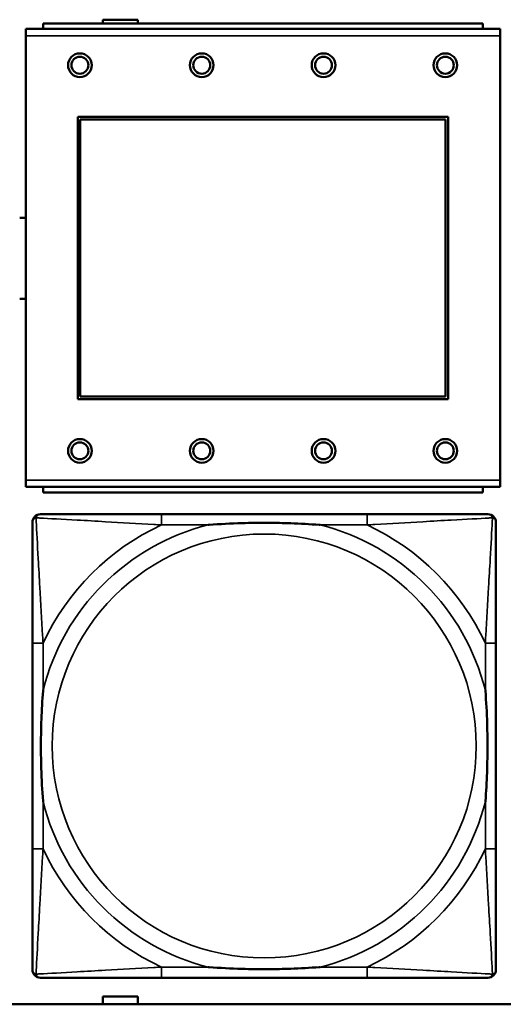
# Model space of a CAD drawing. Header units: inches. Extents: x -32 to 29.2, y -14.4 to 22.6.
# Tile 32 of 256: x -22.8 to -22.1, y -2.8 to -1.3. Entities that reach past the tile are written whole.
import ezdxf

# ---------------------------------------------------------------- set-up
doc = ezdxf.new("R2010")
doc.units = ezdxf.units.IN
doc.header["$MEASUREMENT"] = 0
doc.layers.add('Visible (ANSI)', color=7, linetype='Continuous', lineweight=50)
doc.layers.add('Visible Narrow (ANSI)', color=7, linetype='Continuous', lineweight=35)

msp = doc.modelspace()

# ---------------------------------------------------------------- linework, layer by layer
at = {"layer": 'Visible (ANSI)'}
for p, q in [((-22.6864, -1.3283), (-22.6864, -1.3226)), ((-22.6864, -1.3226), (-22.6344, -1.3226)), ((-22.6344, -1.3226), (-22.6344, -1.3283)), ((-22.0991, -1.3363), (-22.8001, -1.3363)), ((-22.8001, -1.3463), (-22.8001, -1.3363)), ((-22.1246, -1.3283), (-22.7746, -1.3283)), ((-22.7746, -1.3363), (-22.7746, -1.3283)), ((-22.1246, -1.3283), (-22.1246, -1.3363)), ((-22.0991, -1.3363), (-22.0991, -1.3463)), ((-22.8001, -1.3463), (-22.8001, -2.0033)), ((-22.0991, -2.0033), (-22.0991, -1.3463)), ((-22.7231, -1.8833), (-22.7231, -1.4663)), ((-22.7231, -1.4663), (-22.1761, -1.4663)), ((-22.7195, -1.4699), (-22.1797, -1.4699)), ((-22.7195, -1.8797), (-22.7195, -1.4699)), ((-22.1797, -1.4699), (-22.1797, -1.8797)), ((-22.1761, -1.4663), (-22.1761, -1.8833)), ((-22.1761, -1.8833), (-22.7231, -1.8833)), ((-22.1797, -1.8797), (-22.7195, -1.8797)), ((-22.8001, -2.0133), (-22.8001, -2.0033)), ((-22.0991, -2.0033), (-22.0991, -2.0133)), ((-22.8001, -2.0133), (-22.0991, -2.0133)), ((-22.7746, -2.0133), (-22.7746, -2.0213)), ((-22.1246, -2.0213), (-22.7746, -2.0213)), ((-22.1246, -2.0213), (-22.1246, -2.0133)), ((-22.2958, -2.0537), (-22.5997, -2.0537)), ((-22.7903, -2.2442), (-22.7903, -2.5482)), ((-22.1053, -2.5482), (-22.1053, -2.2442)), ((-22.5997, -2.7387), (-22.2958, -2.7387)), ((-5.0254, -2.778), (-27.8004, -2.778)), ((-22.6944, -2.778), (-22.6944, -2.7776)), ((-22.6944, -2.7776), (-22.6864, -2.7776)), ((-22.6864, -2.7776), (-22.6864, -2.7666)), ((-22.6864, -2.7666), (-22.6344, -2.7666)), ((-22.6344, -2.7666), (-22.6344, -2.7776)), ((-22.6344, -2.7776), (-22.6264, -2.7776)), ((-22.6264, -2.7776), (-22.6264, -2.778))]:
    msp.add_line(p, q, dxfattribs=at)
for centre, radius in [((-22.7201, -1.3899), 0.0175), ((-22.7201, -1.3899), 0.0125), ((-22.5401, -1.3899), 0.0175), ((-22.5401, -1.3899), 0.0125), ((-22.3601, -1.3899), 0.0175), ((-22.3601, -1.3899), 0.0125), ((-22.1801, -1.3899), 0.0175), ((-22.1801, -1.3899), 0.0125), ((-22.7201, -1.9599), 0.0175), ((-22.7201, -1.9599), 0.0125), ((-22.5401, -1.9599), 0.0175), ((-22.5401, -1.9599), 0.0125), ((-22.3601, -1.9599), 0.0175), ((-22.3601, -1.9599), 0.0125), ((-22.1801, -1.9599), 0.0175), ((-22.1801, -1.9599), 0.0125)]:
    msp.add_circle(centre, radius, dxfattribs=at)
for centre, radius, start, end in [((-22.8043, -1.6753), 0.06, 85.9286, 94.5311), ((-22.8043, -1.6753), 0.06, 265.4689, 274.0714), ((-22.7785, -2.0655), 0.0118, 90, 180), ((-22.1171, -2.0655), 0.0118, 0, 90), ((-22.7785, -2.7269), 0.0118, 180, 270), ((-22.1171, -2.7269), 0.0118, 270, 360)]:
    msp.add_arc(centre, radius, start, end, dxfattribs=at)
for points, knots in [([(-22.7903, -2.0655), (-22.7903, -2.0804), (-22.7903, -2.122), (-22.7903, -2.1626), (-22.7903, -2.1891), (-22.7903, -2.217), (-22.7903, -2.2442)], [-0.5252205, -0.5252205, -0.5252205, -0.5252205, -0.20743, -0.20743, -0.20743, 0, 0, 0, 0]), ([(-22.5997, -2.0537), (-22.6033, -2.0537), (-22.6069, -2.0537), (-22.6105, -2.0537), (-22.6437, -2.0537), (-22.6774, -2.0537), (-22.7083, -2.0537), (-22.7352, -2.0537), (-22.7608, -2.0537), (-22.7742, -2.0537), (-22.7758, -2.0537), (-22.7772, -2.0537), (-22.7785, -2.0537)], [0, 0, 0, 0, 0.0272471, 0.0272471, 0.0272471, 0.2790553, 0.2790553, 0.2790553, 0.4988354, 0.4988354, 0.4988354, 0.5252205, 0.5252205, 0.5252205, 0.5252205]), ([(-22.5305, -2.0694), (-22.5301, -2.0694), (-22.5296, -2.0694), (-22.5131, -2.0681), (-22.4971, -2.0673), (-22.4741, -2.0665), (-22.4674, -2.0664), (-22.4583, -2.0663), (-22.4558, -2.0663), (-22.4517, -2.0663), (-22.4501, -2.0662), (-22.447, -2.0662), (-22.4454, -2.0662), (-22.4419, -2.0663), (-22.4398, -2.0663), (-22.4336, -2.0663), (-22.4295, -2.0664), (-22.4198, -2.0666), (-22.4142, -2.0668), (-22.3944, -2.0675), (-22.3804, -2.0683), (-22.3659, -2.0694), (-22.3655, -2.0694), (-22.365, -2.0694)], [-0.416114, -0.416114, -0.416114, -0.416114, -0.4127691, -0.4127691, -0.2896446, -0.2896446, -0.2388934, -0.2388934, -0.2201881, -0.2201881, -0.2080204, -0.2080204, -0.196499, -0.196499, -0.1809939, -0.1809939, -0.149741, -0.149741, -0.1073162, -0.1073162, 0, 0, 0.0033356, 0.0033356, 0.0033356, 0.0033356]), ([(-22.1171, -2.0537), (-22.132, -2.0537), (-22.1736, -2.0537), (-22.2142, -2.0537), (-22.2407, -2.0537), (-22.2686, -2.0537), (-22.2958, -2.0537)], [-0.5252205, -0.5252205, -0.5252205, -0.5252205, -0.20743, -0.20743, -0.20743, 0, 0, 0, 0]), ([(-22.1053, -2.2442), (-22.1053, -2.2407), (-22.1053, -2.2371), (-22.1053, -2.2335), (-22.1053, -2.2003), (-22.1053, -2.1666), (-22.1053, -2.1357), (-22.1053, -2.1088), (-22.1053, -2.0832), (-22.1053, -2.0698), (-22.1053, -2.0682), (-22.1053, -2.0667), (-22.1053, -2.0655)], [0, 0, 0, 0, 0.0272471, 0.0272471, 0.0272471, 0.2790553, 0.2790553, 0.2790553, 0.4988354, 0.4988354, 0.4988354, 0.5252205, 0.5252205, 0.5252205, 0.5252205]), ([(-22.7745, -2.4789), (-22.7746, -2.4785), (-22.7746, -2.4781), (-22.7759, -2.4616), (-22.7767, -2.4455), (-22.7774, -2.4225), (-22.7776, -2.4158), (-22.7777, -2.4067), (-22.7777, -2.4042), (-22.7777, -2.4001), (-22.7777, -2.3985), (-22.7777, -2.3954), (-22.7777, -2.3939), (-22.7777, -2.3903), (-22.7777, -2.3882), (-22.7776, -2.3821), (-22.7776, -2.3779), (-22.7774, -2.3682), (-22.7772, -2.3626), (-22.7765, -2.3428), (-22.7757, -2.3288), (-22.7746, -2.3143), (-22.7746, -2.3139), (-22.7745, -2.3134)], [-0.416114, -0.416114, -0.416114, -0.416114, -0.4127691, -0.4127691, -0.2896446, -0.2896446, -0.2388934, -0.2388934, -0.2201881, -0.2201881, -0.2080204, -0.2080204, -0.196499, -0.196499, -0.1809939, -0.1809939, -0.149741, -0.149741, -0.1073162, -0.1073162, 0, 0, 0.0033356, 0.0033356, 0.0033356, 0.0033356]), ([(-22.121, -2.3134), (-22.121, -2.3139), (-22.1209, -2.3143), (-22.1197, -2.3308), (-22.1188, -2.3469), (-22.1181, -2.3698), (-22.118, -2.3765), (-22.1179, -2.3857), (-22.1179, -2.3882), (-22.1178, -2.3923), (-22.1178, -2.3939), (-22.1178, -2.397), (-22.1178, -2.3985), (-22.1178, -2.4021), (-22.1179, -2.4041), (-22.1179, -2.4103), (-22.118, -2.4144), (-22.1182, -2.4242), (-22.1183, -2.4298), (-22.1191, -2.4495), (-22.1198, -2.4636), (-22.1209, -2.4781), (-22.121, -2.4785), (-22.121, -2.4789)], [-0.416114, -0.416114, -0.416114, -0.416114, -0.4127691, -0.4127691, -0.2896446, -0.2896446, -0.2388934, -0.2388934, -0.2201881, -0.2201881, -0.2080204, -0.2080204, -0.196499, -0.196499, -0.1809939, -0.1809939, -0.149741, -0.149741, -0.1073162, -0.1073162, 0, 0, 0.0033356, 0.0033356, 0.0033356, 0.0033356]), ([(-22.7903, -2.5482), (-22.7903, -2.5754), (-22.7903, -2.6032), (-22.7903, -2.6298), (-22.7903, -2.6704), (-22.7903, -2.712), (-22.7903, -2.7269)], [3.9382945, 3.9382945, 3.9382945, 3.9382945, 4.1457245, 4.1457245, 4.1457245, 4.463515, 4.463515, 4.463515, 4.463515]), ([(-22.1053, -2.7269), (-22.1053, -2.712), (-22.1053, -2.6704), (-22.1053, -2.6298), (-22.1053, -2.6032), (-22.1053, -2.5754), (-22.1053, -2.5482)], [-0.5252205, -0.5252205, -0.5252205, -0.5252205, -0.20743, -0.20743, -0.20743, 0, 0, 0, 0]), ([(-22.365, -2.723), (-22.3655, -2.723), (-22.3659, -2.723), (-22.3804, -2.7241), (-22.3944, -2.7249), (-22.4142, -2.7256), (-22.4198, -2.7258), (-22.4295, -2.726), (-22.4336, -2.7261), (-22.4398, -2.7261), (-22.4419, -2.7261), (-22.4454, -2.7261), (-22.447, -2.7261), (-22.4501, -2.7261), (-22.4517, -2.7261), (-22.4558, -2.7261), (-22.4583, -2.7261), (-22.4674, -2.726), (-22.4741, -2.7258), (-22.4971, -2.7251), (-22.5131, -2.7243), (-22.5296, -2.723), (-22.5301, -2.723), (-22.5305, -2.723)], [-0.4149464, -0.4149464, -0.4149464, -0.4149464, -0.41162, -0.41162, -0.3046026, -0.3046026, -0.2622958, -0.2622958, -0.23113, -0.23113, -0.215668, -0.215668, -0.2041787, -0.2041787, -0.1920448, -0.1920448, -0.1733916, -0.1733916, -0.1227817, -0.1227817, 0, 0, 0.0033356, 0.0033356, 0.0033356, 0.0033356]), ([(-22.7785, -2.7387), (-22.7636, -2.7387), (-22.722, -2.7387), (-22.6813, -2.7387), (-22.6548, -2.7387), (-22.627, -2.7387), (-22.5997, -2.7387)], [-0.5252205, -0.5252205, -0.5252205, -0.5252205, -0.20743, -0.20743, -0.20743, 0, 0, 0, 0]), ([(-22.2958, -2.7387), (-22.2686, -2.7387), (-22.2407, -2.7387), (-22.2142, -2.7387), (-22.1736, -2.7387), (-22.132, -2.7387), (-22.1171, -2.7387)], [3.9382945, 3.9382945, 3.9382945, 3.9382945, 4.1457245, 4.1457245, 4.1457245, 4.463515, 4.463515, 4.463515, 4.463515])]:
    msp.add_open_spline(points, degree=3, knots=knots, dxfattribs=at)
at = {"layer": 'Visible Narrow (ANSI)'}
for p, q in [((-22.8001, -1.3463), (-22.0991, -1.3463)), ((-22.0991, -2.0033), (-22.8001, -2.0033)), ((-22.5997, -2.0537), (-22.5997, -2.0694)), ((-22.2958, -2.0537), (-22.2958, -2.0694)), ((-22.5997, -2.0694), (-22.5305, -2.0694)), ((-22.365, -2.0694), (-22.2958, -2.0694)), ((-22.7745, -2.2442), (-22.7903, -2.2442)), ((-22.7745, -2.3134), (-22.7745, -2.2442)), ((-22.1053, -2.2442), (-22.121, -2.2442)), ((-22.121, -2.2442), (-22.121, -2.3134)), ((-22.7745, -2.5482), (-22.7745, -2.4789)), ((-22.121, -2.4789), (-22.121, -2.5482)), ((-22.7745, -2.5482), (-22.7903, -2.5482)), ((-22.1053, -2.5482), (-22.121, -2.5482)), ((-22.5997, -2.723), (-22.5997, -2.7387)), ((-22.5305, -2.723), (-22.5997, -2.723)), ((-22.2958, -2.723), (-22.365, -2.723)), ((-22.2958, -2.723), (-22.2958, -2.7387))]:
    msp.add_line(p, q, dxfattribs=at)
msp.add_circle((-22.4478, -2.3962), 0.3133, dxfattribs=at)
for radius, start, end in [(0.3371, 104.2103, 165.7897), (0.3604, 114.9407, 155.0593), (0.3371, 14.2103, 75.7897), (0.3604, 24.9407, 65.0593), (0.3371, 194.2103, 255.7897), (0.3371, 284.2103, 345.7897), (0.3604, 204.9407, 245.0593), (0.3604, 294.9407, 335.0593)]:
    msp.add_arc((-22.4478, -2.3962), radius, start, end, dxfattribs=at)
for points, knots in [([(-22.7903, -2.0655), (-22.7903, -2.0649), (-22.7902, -2.0643), (-22.79, -2.0633), (-22.7898, -2.0629), (-22.7895, -2.0622), (-22.7893, -2.062), (-22.7891, -2.0616), (-22.789, -2.0615), (-22.7886, -2.0611), (-22.7884, -2.0608), (-22.7877, -2.0602), (-22.7872, -2.0599), (-22.7861, -2.0593), (-22.7856, -2.0591), (-22.785, -2.059)], [-0.02627331, -0.02627331, -0.02627331, -0.02627331, -0.02158775, -0.02158775, -0.01736415, -0.01736415, -0.0147244, -0.0147244, -0.01307456, -0.01307456, -0.00977487, -0.00977487, -0.00449537, -0.00449537, 0.00012419, 0.00012419, 0.00012419, 0.00012419]), ([(-22.785, -2.059), (-22.7848, -2.0584), (-22.7846, -2.0578), (-22.7841, -2.0568), (-22.7837, -2.0563), (-22.7831, -2.0556), (-22.7829, -2.0553), (-22.7825, -2.055), (-22.7823, -2.0549), (-22.782, -2.0546), (-22.7817, -2.0545), (-22.7811, -2.0542), (-22.7806, -2.054), (-22.7796, -2.0537), (-22.7791, -2.0537), (-22.7785, -2.0537)], [-0.00012419, -0.00012419, -0.00012419, -0.00012419, 0.00449537, 0.00449537, 0.00977487, 0.00977487, 0.01307456, 0.01307456, 0.0147244, 0.0147244, 0.01736415, 0.01736415, 0.02158775, 0.02158775, 0.02627331, 0.02627331, 0.02627331, 0.02627331]), ([(-22.7745, -2.2442), (-22.7747, -2.2405), (-22.775, -2.2367), (-22.7765, -2.2094), (-22.7779, -2.1852), (-22.7801, -2.1473), (-22.7809, -2.1333), (-22.7829, -2.098), (-22.784, -2.0779), (-22.7848, -2.0625), (-22.7849, -2.0607), (-22.785, -2.059)], [0, 0, 0, 0, 0.0278591, 0.0278591, 0.201273, 0.201273, 0.3066357, 0.3066357, 0.475216, 0.475216, 0.5007189, 0.5007189, 0.5007189, 0.5007189]), ([(-22.785, -2.059), (-22.7833, -2.059), (-22.7815, -2.0591), (-22.766, -2.06), (-22.7459, -2.061), (-22.7107, -2.063), (-22.6966, -2.0638), (-22.6588, -2.0661), (-22.6346, -2.0675), (-22.6073, -2.069), (-22.6035, -2.0692), (-22.5997, -2.0694)], [-0.5007189, -0.5007189, -0.5007189, -0.5007189, -0.475216, -0.475216, -0.3066357, -0.3066357, -0.201273, -0.201273, -0.0278591, -0.0278591, 0, 0, 0, 0]), ([(-22.2958, -2.0694), (-22.2921, -2.0692), (-22.2883, -2.069), (-22.2609, -2.0675), (-22.2368, -2.0661), (-22.1989, -2.0638), (-22.1849, -2.063), (-22.1496, -2.061), (-22.1295, -2.06), (-22.1141, -2.0591), (-22.1122, -2.059), (-22.1105, -2.059)], [0, 0, 0, 0, 0.0278591, 0.0278591, 0.201273, 0.201273, 0.3066357, 0.3066357, 0.475216, 0.475216, 0.5007189, 0.5007189, 0.5007189, 0.5007189]), ([(-22.1105, -2.059), (-22.1106, -2.0607), (-22.1107, -2.0625), (-22.1115, -2.0779), (-22.1126, -2.098), (-22.1146, -2.1333), (-22.1154, -2.1473), (-22.1176, -2.1852), (-22.1191, -2.2094), (-22.1206, -2.2367), (-22.1208, -2.2405), (-22.121, -2.2442)], [-0.5007189, -0.5007189, -0.5007189, -0.5007189, -0.475216, -0.475216, -0.3066357, -0.3066357, -0.201273, -0.201273, -0.0278591, -0.0278591, 0, 0, 0, 0]), ([(-22.1171, -2.0537), (-22.1165, -2.0537), (-22.1159, -2.0537), (-22.1149, -2.054), (-22.1145, -2.0542), (-22.1138, -2.0545), (-22.1136, -2.0546), (-22.1132, -2.0549), (-22.1131, -2.055), (-22.1127, -2.0553), (-22.1124, -2.0556), (-22.1118, -2.0563), (-22.1115, -2.0568), (-22.1109, -2.0578), (-22.1107, -2.0584), (-22.1105, -2.059)], [-0.02627331, -0.02627331, -0.02627331, -0.02627331, -0.02158775, -0.02158775, -0.01736415, -0.01736415, -0.0147244, -0.0147244, -0.01307456, -0.01307456, -0.00977487, -0.00977487, -0.00449537, -0.00449537, 0.00012419, 0.00012419, 0.00012419, 0.00012419]), ([(-22.1105, -2.059), (-22.11, -2.0591), (-22.1094, -2.0593), (-22.1084, -2.0599), (-22.1079, -2.0602), (-22.1072, -2.0608), (-22.1069, -2.0611), (-22.1066, -2.0615), (-22.1065, -2.0616), (-22.1062, -2.062), (-22.1061, -2.0622), (-22.1057, -2.0629), (-22.1056, -2.0633), (-22.1053, -2.0643), (-22.1053, -2.0649), (-22.1053, -2.0655)], [-0.00012419, -0.00012419, -0.00012419, -0.00012419, 0.00449537, 0.00449537, 0.00977487, 0.00977487, 0.01307456, 0.01307456, 0.0147244, 0.0147244, 0.01736415, 0.01736415, 0.02158775, 0.02158775, 0.02627331, 0.02627331, 0.02627331, 0.02627331]), ([(-22.785, -2.7334), (-22.7849, -2.7317), (-22.7848, -2.7299), (-22.784, -2.7145), (-22.7829, -2.6943), (-22.7809, -2.6591), (-22.7801, -2.6451), (-22.7779, -2.6072), (-22.7765, -2.583), (-22.775, -2.5557), (-22.7747, -2.5519), (-22.7745, -2.5482)], [-4.4390134, -4.4390134, -4.4390134, -4.4390134, -4.4135105, -4.4135105, -4.2449302, -4.2449302, -4.1395675, -4.1395675, -3.9661536, -3.9661536, -3.9382945, -3.9382945, -3.9382945, -3.9382945]), ([(-22.121, -2.5482), (-22.1208, -2.5519), (-22.1206, -2.5557), (-22.1191, -2.583), (-22.1176, -2.6072), (-22.1154, -2.6451), (-22.1146, -2.6591), (-22.1126, -2.6943), (-22.1115, -2.7145), (-22.1107, -2.7299), (-22.1106, -2.7317), (-22.1105, -2.7334)], [0, 0, 0, 0, 0.0278591, 0.0278591, 0.201273, 0.201273, 0.3066357, 0.3066357, 0.475216, 0.475216, 0.5007189, 0.5007189, 0.5007189, 0.5007189]), ([(-22.785, -2.7334), (-22.7856, -2.7332), (-22.7861, -2.733), (-22.7872, -2.7325), (-22.7877, -2.7322), (-22.7884, -2.7316), (-22.7886, -2.7313), (-22.789, -2.7309), (-22.7891, -2.7308), (-22.7893, -2.7304), (-22.7895, -2.7301), (-22.7898, -2.7295), (-22.79, -2.7291), (-22.7902, -2.7281), (-22.7903, -2.7275), (-22.7903, -2.7269)], [-0.00012419, -0.00012419, -0.00012419, -0.00012419, 0.00449537, 0.00449537, 0.00977487, 0.00977487, 0.01307456, 0.01307456, 0.0147244, 0.0147244, 0.01736415, 0.01736415, 0.02158775, 0.02158775, 0.02627331, 0.02627331, 0.02627331, 0.02627331]), ([(-22.5997, -2.723), (-22.6035, -2.7232), (-22.6073, -2.7234), (-22.6346, -2.7249), (-22.6588, -2.7263), (-22.6966, -2.7285), (-22.7107, -2.7293), (-22.7459, -2.7313), (-22.766, -2.7324), (-22.7815, -2.7332), (-22.7833, -2.7333), (-22.785, -2.7334)], [0, 0, 0, 0, 0.0278591, 0.0278591, 0.201273, 0.201273, 0.3066357, 0.3066357, 0.475216, 0.475216, 0.5007189, 0.5007189, 0.5007189, 0.5007189]), ([(-22.7785, -2.7387), (-22.7791, -2.7387), (-22.7796, -2.7386), (-22.7806, -2.7384), (-22.7811, -2.7382), (-22.7817, -2.7379), (-22.782, -2.7378), (-22.7823, -2.7375), (-22.7825, -2.7374), (-22.7829, -2.737), (-22.7831, -2.7368), (-22.7837, -2.7361), (-22.7841, -2.7356), (-22.7846, -2.7345), (-22.7848, -2.734), (-22.785, -2.7334)], [-0.02627331, -0.02627331, -0.02627331, -0.02627331, -0.02158775, -0.02158775, -0.01736415, -0.01736415, -0.0147244, -0.0147244, -0.01307456, -0.01307456, -0.00977487, -0.00977487, -0.00449537, -0.00449537, 0.00012419, 0.00012419, 0.00012419, 0.00012419]), ([(-22.1105, -2.7334), (-22.1122, -2.7333), (-22.1141, -2.7332), (-22.1295, -2.7324), (-22.1496, -2.7313), (-22.1849, -2.7293), (-22.1989, -2.7285), (-22.2368, -2.7263), (-22.2609, -2.7249), (-22.2883, -2.7234), (-22.2921, -2.7232), (-22.2958, -2.723)], [-4.4390134, -4.4390134, -4.4390134, -4.4390134, -4.4135105, -4.4135105, -4.2449302, -4.2449302, -4.1395675, -4.1395675, -3.9661536, -3.9661536, -3.9382945, -3.9382945, -3.9382945, -3.9382945]), ([(-22.1105, -2.7334), (-22.1107, -2.734), (-22.1109, -2.7345), (-22.1115, -2.7356), (-22.1118, -2.7361), (-22.1124, -2.7368), (-22.1127, -2.737), (-22.1131, -2.7374), (-22.1132, -2.7375), (-22.1136, -2.7378), (-22.1138, -2.7379), (-22.1145, -2.7382), (-22.1149, -2.7384), (-22.1159, -2.7386), (-22.1165, -2.7387), (-22.1171, -2.7387)], [-0.00012419, -0.00012419, -0.00012419, -0.00012419, 0.00449537, 0.00449537, 0.00977487, 0.00977487, 0.01307456, 0.01307456, 0.0147244, 0.0147244, 0.01736415, 0.01736415, 0.02158775, 0.02158775, 0.02627331, 0.02627331, 0.02627331, 0.02627331]), ([(-22.1053, -2.7269), (-22.1053, -2.7275), (-22.1053, -2.7281), (-22.1056, -2.7291), (-22.1057, -2.7295), (-22.1061, -2.7301), (-22.1062, -2.7304), (-22.1065, -2.7308), (-22.1066, -2.7309), (-22.1069, -2.7313), (-22.1072, -2.7316), (-22.1079, -2.7322), (-22.1084, -2.7325), (-22.1094, -2.733), (-22.11, -2.7332), (-22.1105, -2.7334)], [-0.02627331, -0.02627331, -0.02627331, -0.02627331, -0.02158775, -0.02158775, -0.01736415, -0.01736415, -0.0147244, -0.0147244, -0.01307456, -0.01307456, -0.00977487, -0.00977487, -0.00449537, -0.00449537, 0.00012419, 0.00012419, 0.00012419, 0.00012419])]:
    msp.add_open_spline(points, degree=3, knots=knots, dxfattribs=at)

doc.saveas('drawing.dxf')
